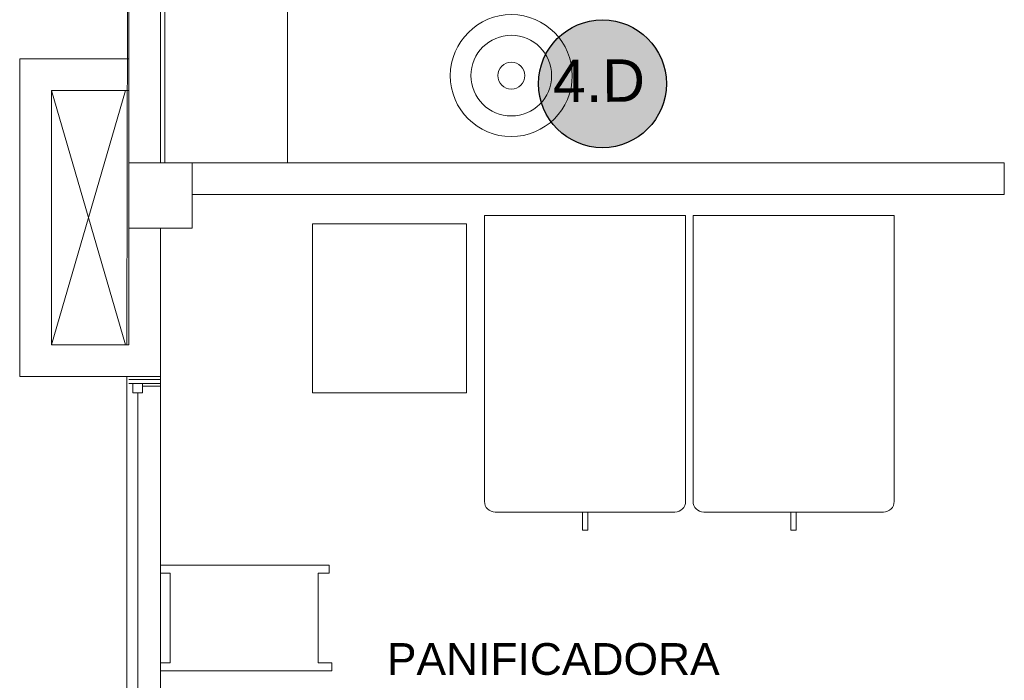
# Model space of a CAD drawing. Extents: x -1871171.1 to -1871111.3, y 2848215.5 to 2848272.6.
# Tile 6 of 121: x -1871166 to -1871161.4, y 2848238.5 to 2848241.7. Entities that reach past the tile are written whole.
import ezdxf
from ezdxf.enums import TextEntityAlignment as Align

# ---------------------------------------------------------------- set-up
doc = ezdxf.new("R2010")
doc.units = 0
doc.header["$MEASUREMENT"] = 0
for name, color, linetype, lineweight in [('6075-BSE-ARQ-TERR$0$K-BSE-ARQ-ALV', 7, 'CONTINUOUS', 5), ('6075-BSE-ARQ-TERR$0$K-BSE-ARQ-LAY', 252, 'CONTINUOUS', 5), ('6075-BSE-ARQ-TERR$0$K-BSE-ARQ-MOB', 8, 'CONTINUOUS', 5), ('6075-BSE-ARQ-TERR$0$K-BSE-ARQ-TXT', 254, 'CONTINUOUS', 5)]:
    doc.layers.add(name, color=color, linetype=linetype, lineweight=lineweight)
doc.layers.add('K-NV2-ARQ-TXT-GER', color=1, linetype='CONTINUOUS')
doc.styles.add('6075-BSE-ARQ-TERR$0$Standard', font='arial.ttf')
doc.styles.add('ARIAL', font='arial.ttf')

# ---------------------------------------------------------------- blocks, each defined once
blk = doc.blocks.new('6075-BSE-ARQ-TERR')
at = {"layer": '6075-BSE-ARQ-TERR$0$K-BSE-ARQ-ALV'}
for p, q in [((0.665, -30.5901), (0.665, -26.394)), ((0.515, -30.25), (0.515, -29.475)), ((0, -30.1), (0, -31.6)), ((0.515, -30.1), (0, -30.1)), ((0.15, -31.45), (0.15, -30.25)), ((0.515, -30.25), (0.15, -30.25)), ((0.515, -30.25), (0.515, -31.45)), ((0.515, -30.5901), (4.65, -30.5901)), ((0.815, -30.9), (0.815, -30.5901)), ((4.65, -30.5901), (4.65, -30.7401)), ((4.65, -30.7401), (0.815, -30.7401)), ((0.815, -30.9), (0.515, -30.9)), ((0.665, -31.6135), (0.665, -30.9)), ((0.515, -31.45), (0.15, -31.45)), ((0, -31.6), (0.665, -31.6)), ((0.665, -38.45), (0.665, -31.6135))]:
    blk.add_line(p, q, dxfattribs=at)
at = {"layer": '6075-BSE-ARQ-TERR$0$K-BSE-ARQ-LAY'}
for p, q in [((0.515, -25.0101), (0.5067, -31.45)), ((0.685, -30.5901), (0.685, -25.4101)), ((1.265, -30.5901), (1.265, -25.7601)), ((0.15, -30.25), (0.5, -31.45)), ((0.5, -30.25), (0.15, -31.45)), ((2.1104, -30.8789), (1.3823, -30.8789)), ((1.3823, -30.8789), (1.3823, -31.6774)), ((2.1104, -31.6774), (2.1104, -30.8789)), ((0.5067, -31.6), (0.5067, -41.875)), ((0.515, -31.6135), (0.665, -31.6135)), ((0.665, -31.6325), (0.515, -31.6325)), ((0.535, -31.6325), (0.535, -31.677)), ((0.5795, -31.6325), (0.5795, -31.677)), ((0.665, -31.6452), (0.5795, -31.6452)), ((0.535, -31.677), (0.5795, -31.677)), ((0.5572, -31.677), (0.5572, -34.65)), ((1.3823, -31.6774), (2.1104, -31.6774))]:
    blk.add_line(p, q, dxfattribs=at)
at = {"layer": '6075-BSE-ARQ-TERR$0$K-BSE-ARQ-MOB'}
for p, q in [((3.145, -30.84), (2.195, -30.84)), ((2.195, -30.84), (2.195, -32.1892)), ((3.145, -32.1892), (3.145, -30.84)), ((4.13, -30.84), (3.18, -30.84)), ((3.18, -30.84), (3.18, -32.1892)), ((4.13, -32.1892), (4.13, -30.84)), ((2.2458, -32.24), (3.0942, -32.24)), ((2.6573, -32.3249), (2.6573, -32.24)), ((2.6827, -32.24), (2.6827, -32.3249)), ((3.2308, -32.24), (4.0792, -32.24)), ((3.6423, -32.3249), (3.6423, -32.24)), ((3.6677, -32.24), (3.6677, -32.3249)), ((2.6827, -32.3249), (2.6573, -32.3249)), ((3.6677, -32.3249), (3.6423, -32.3249)), ((1.4608, -32.49), (0.665, -32.49)), ((1.4608, -32.5281), (1.4608, -32.49)), ((0.665, -32.5281), (0.71, -32.5281)), ((0.71, -32.5281), (0.71, -32.9519)), ((1.41, -32.9519), (1.41, -32.5281)), ((1.41, -32.5281), (1.4608, -32.5281)), ((0.71, -32.9519), (0.665, -32.9519)), ((1.4735, -32.9519), (1.41, -32.9519)), ((1.4735, -32.99), (1.4735, -32.9519)), ((0.665, -32.99), (1.4735, -32.99))]:
    blk.add_line(p, q, dxfattribs=at)
blk.add_circle((2.3217, -30.1791), 0.0635, dxfattribs=at)
for centre, radius, start, end in [((2.3217, -30.1791), 0.288, 180, 179.7262), ((2.3217, -30.1791), 0.1905, 180, 179.7262), ((2.2458, -32.1892), 0.0508, 180, 270), ((3.0942, -32.1892), 0.0508, 270, 0), ((3.2308, -32.1892), 0.0508, 180, 270), ((4.0792, -32.1892), 0.0508, 270, 0)]:
    blk.add_arc(centre, radius, start, end, dxfattribs=at)
at = {"layer": '6075-BSE-ARQ-TERR$0$K-BSE-ARQ-TXT', "insert": (1.7341, -32.8585), "char_height": 0.15, "width": 4.387734, "attachment_point": 1, "line_spacing_factor": 0.984796, "style": '6075-BSE-ARQ-TERR$0$Standard'}
blk.add_mtext('PANIFICADORA', dxfattribs=at)

msp = doc.modelspace()

# ---------------------------------------------------------------- hatches: boundary and pattern name
at = {"layer": 'K-NV2-ARQ-TXT-GER', "lineweight": -3, "true_color": 0xffbf80}
h = msp.add_hatch(color=31, dxfattribs=at)
h.dxf.hatch_style = 1
edge = h.paths.add_edge_path()
edge.add_arc((-1871163.2537, 2848241.365), 0.3017, 0, 360)

# ---------------------------------------------------------------- linework, layer by layer
at = {"layer": 'K-NV2-ARQ-TXT-GER'}
msp.add_circle((-1871163.2537, 2848241.365), 0.3017, dxfattribs=at)

# ---------------------------------------------------------------- block references
at = {"layer": 'K-NV2-ARQ-TXT-GER', "color": 31, "lineweight": -3, "true_color": 0xffbf80}
msp.add_blockref('6075-BSE-ARQ-TERR', (-1871166.006, 2848271.5826), dxfattribs=at)

# ---------------------------------------------------------------- texts
at = {"layer": 'K-NV2-ARQ-TXT-GER', "style": 'ARIAL'}
msp.add_attdef('4.D', text='', height=0.2, rotation=0.3912, dxfattribs=at).set_placement((-1871163.2705, 2848241.3794), align=Align.MIDDLE_CENTER)

doc.saveas('drawing.dxf')
